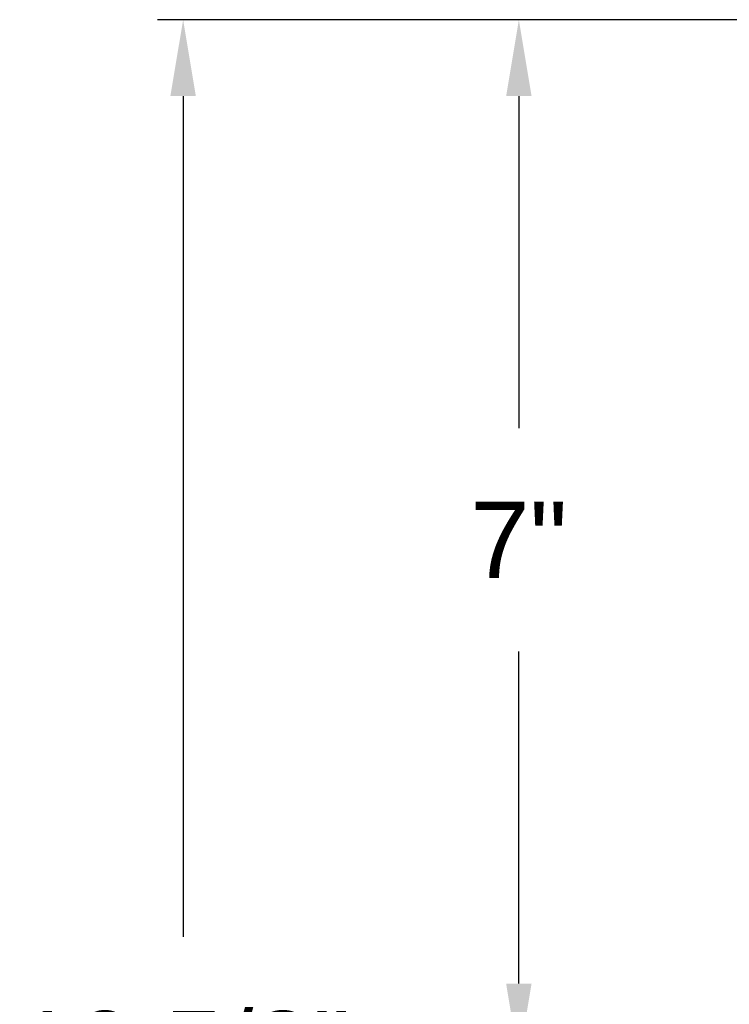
# Model space of a CAD drawing. Header units: inches. Extents: x 144.9 to 238.4, y 214.8 to 247.7.
# Tile 210 of 256: x 173.1 to 174, y 236.1 to 237.3. Entities that reach past the tile are written whole.
import ezdxf

# ---------------------------------------------------------------- set-up
doc = ezdxf.new("R2010")
doc.units = ezdxf.units.IN
doc.header["$LTSCALE"] = 0.25
doc.header["$MEASUREMENT"] = 0
doc.layers.add('ANNOTATIONS', color=1, linetype='Continuous')
doc.styles.add('ARIAL', font='arial.ttf', dxfattribs={"height": 0.09375})
doc.dimstyles.new('STANDARD$0', dxfattribs={"dimtxt": 0.09375, "dimasz": 0.09375, "dimexe": 0.03125, "dimexo": 0.046875, "dimgap": 0.09, "dimtad": 0, "dimtih": 1, "dimtoh": 1, "dimdec": 4, "dimzin": 0, "dimdsep": 46, "dimtxsty": 'ARIAL', "dimcen": 0.09, "dimadec": 0, "dimazin": 0, "dimtfac": 1, "dimtdec": 4, "dimtofl": 0, "dimtmove": 0, "dimatfit": 1, "dimfxl": 1, "dimtolj": 1, "dimtzin": 0, "dimarcsym": 0})

# ---------------------------------------------------------------- blocks, each defined once
blk = doc.blocks.new('*D125')
at = {"layer": 'ANNOTATIONS', "color": 0, "lineweight": -2, "transparency": 16777216}
for p, q in [((174.3775, 237.3258), (173.2734, 237.3258)), ((173.3047, 237.2321), (173.3047, 236.201)), ((173.3047, 235.4398), (173.3047, 235.9241)), ((174.4436, 235.346), (173.2734, 235.346))]:
    blk.add_line(p, q, dxfattribs=at)
at = {"layer": 'ANNOTATIONS', "color": 0, "transparency": 16777216}
for points in [[(173.289, 237.2321), (173.3203, 237.2321), (173.3047, 237.3258)], [(173.289, 235.4398), (173.3203, 235.4398), (173.3047, 235.346)]]:
    blk.add_solid(points, dxfattribs=at)
at = {"layer": 'defpoints', "color": 0, "transparency": 16777216}
for p in [(173.3047, 237.3258), (174.4244, 237.3258), (174.4904, 235.346)]:
    blk.add_point(p, dxfattribs=at)
at = {"layer": 'ANNOTATIONS', "color": 0, "transparency": 16777216, "insert": (173.3047, 236.0626), "char_height": 0.09375, "attachment_point": 5, "style": 'ARIAL'}
blk.add_mtext('\\A1;10 5/8"', dxfattribs=at)
blk = doc.blocks.new('*D126')
at = {"layer": 'ANNOTATIONS', "color": 0, "lineweight": -2, "transparency": 16777216}
for p, q in [((174.3775, 237.3258), (173.6851, 237.3258)), ((173.7164, 237.2321), (173.7164, 236.8248)), ((173.7164, 236.1438), (173.7164, 236.5511)), ((173.8307, 236.0501), (173.6851, 236.0501))]:
    blk.add_line(p, q, dxfattribs=at)
at = {"layer": 'ANNOTATIONS', "color": 0, "transparency": 16777216}
for points in [[(173.7008, 237.2321), (173.732, 237.2321), (173.7164, 237.3258)], [(173.7008, 236.1438), (173.732, 236.1438), (173.7164, 236.0501)]]:
    blk.add_solid(points, dxfattribs=at)
at = {"layer": 'defpoints', "color": 0, "transparency": 16777216}
for p in [(174.4244, 237.3258), (173.7164, 236.0501), (173.8776, 236.0501)]:
    blk.add_point(p, dxfattribs=at)
at = {"layer": 'ANNOTATIONS', "color": 0, "transparency": 16777216, "insert": (173.7164, 236.688), "char_height": 0.09375, "attachment_point": 5, "style": 'ARIAL'}
blk.add_mtext('\\A1;7"', dxfattribs=at)

msp = doc.modelspace()

# ---------------------------------------------------------------- dimensions: what is measured, and where the dimension line sits
at = {"layer": 'ANNOTATIONS'}
for base, p1, p2, text, picture, middle in [((173.30465, 237.32584), (174.49043, 235.34605), (174.42436, 237.32584), '10 5/8"', '*D125', (173.30465, 236.06257)), ((173.71638, 236.05009), (174.42436, 237.32584), (173.87761, 236.05009), '7"', '*D126', (173.71638, 236.68797))]:
    dim = msp.add_linear_dim(base=base, p1=p1, p2=p2, angle=90, text=text, dimstyle='STANDARD$0', override={"dimpost": ''}, dxfattribs=at)
    dim.commit()
    dim.dimension.update_dxf_attribs({"geometry": picture, "text_midpoint": middle, "dimtype": 160})

doc.saveas('drawing.dxf')
